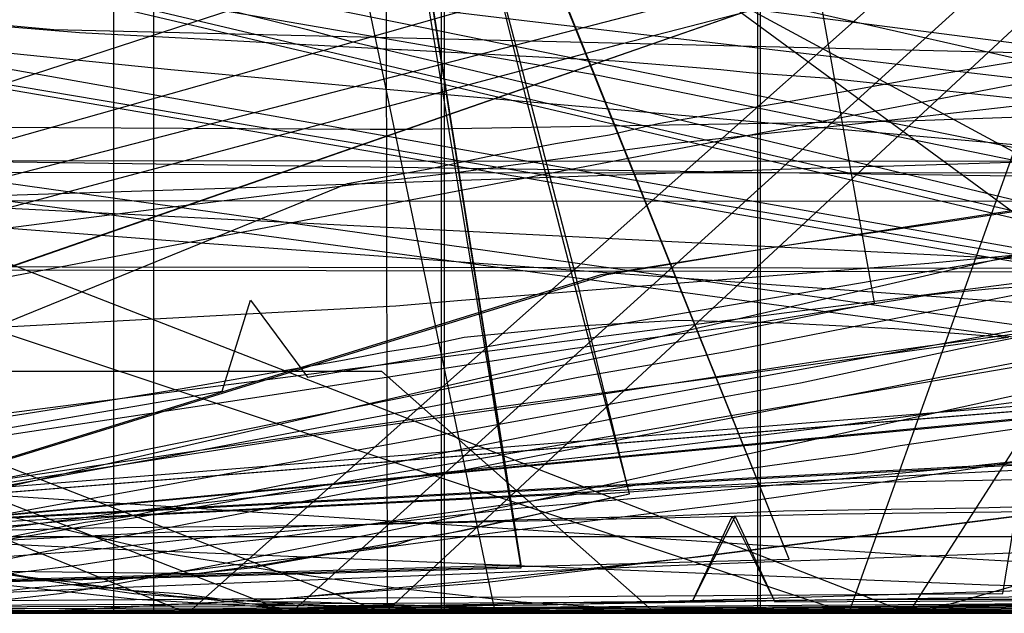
# Model space of a CAD drawing. Header units: millimetres. Extents: x 0 to 1231, y -1 to 564.
# Tile 122 of 163: x 65 to 100, y 0 to 21. Entities that reach past the tile are written whole.
import ezdxf

# ---------------------------------------------------------------- set-up
doc = ezdxf.new("R2010")
doc.units = ezdxf.units.MM
doc.layers.add('1', color=7, linetype='Continuous')

# ---------------------------------------------------------------- blocks, each defined once
blk = doc.blocks.new('PART001')
at = {"layer": '1'}
blk.add_lwpolyline([(763.1, 0), (763.1, 64.3), (0, 64.3), (0, 0)], close=True, dxfattribs=at)
blk = doc.blocks.new('PART002')
at = {"layer": '1'}
blk.add_lwpolyline([(0.2, 0), (739, 0.9), (739.3, 63.4), (0, 63.5)], close=True, dxfattribs=at)
blk = doc.blocks.new('PART004')
at = {"layer": '1'}
blk.add_lwpolyline([(59, 10.7), (145.2, 27.2)], dxfattribs=at)
blk = doc.blocks.new('PART005')
at = {"layer": '1'}
blk.add_lwpolyline([(13.4, 42.7), (17.4, 41.2), (13.4, 39.7), (0, 21), (30, 0), (93.8, 22.2), (91.4, 36.6), (90.8, 39.7), (87.6, 41.2), (90.8, 42.7), (91.4, 45.8), (93.8, 60.2), (30, 82.4), (0, 61.4)], close=True, dxfattribs=at)
blk = doc.blocks.new('PART006')
at = {"layer": '1'}
blk.add_lwpolyline([(176.1, 0), (176.1, 81.9), (0, 81.9), (0, 0)], close=True, dxfattribs=at)
blk = doc.blocks.new('PART008')
at = {"layer": '1'}
blk.add_lwpolyline([(196.6, 0), (196.6, 68.8), (0, 68.8), (0, 0)], close=True, dxfattribs=at)
blk = doc.blocks.new('PART009')
at = {"layer": '1'}
blk.add_lwpolyline([(227.4, 120.5), (0, 79.7), (4.2, 29.3), (14.4, 29.1), (15.5, 1.9), (43.5, 0.1), (45.1, 2.9), (46.5, 0), (72.7, 0), (104.4, 0.3), (136.2, 0.9), (138.5, 1), (149.9, 1.5), (163.2, 2.2)], dxfattribs=at)
blk = doc.blocks.new('PART010')
at = {"layer": '1'}
blk.add_lwpolyline([(173.9, 0.1), (174, 68.6), (0.4, 68.9), (0, 0)], close=True, dxfattribs=at)
blk = doc.blocks.new('PART012')
at = {"layer": '1'}
blk.add_lwpolyline([(609.1, 0), (655.8, 20.4), (608.5, 41.1), (0, 41.1), (0, 0)], close=True, dxfattribs=at)
blk = doc.blocks.new('PART013')
at = {"layer": '1'}
blk.add_lwpolyline([(609.1, 0), (655.8, 20.4), (608.5, 41.1), (0, 41.1), (0, 0)], close=True, dxfattribs=at)
blk = doc.blocks.new('PART016')
at = {"layer": '1'}
blk.add_lwpolyline([(64, 1.5), (66.6, 1.1), (67.2, 1), (69.3, 0.7), (71.9, 0.5), (73.8, 0.3), (74.6, 0.3), (77.3, 0.2), (80, 0.2), (84, 0.1), (90.7, 0.1), (97.4, 0), (176.6, 0)], dxfattribs=at)
blk = doc.blocks.new('PART017')
at = {"layer": '1'}
blk.add_lwpolyline([(737.9, 0), (737.9, 64.3), (0, 64.3), (0, 0)], close=True, dxfattribs=at)
blk = doc.blocks.new('PART018')
at = {"layer": '1'}
blk.add_lwpolyline([(189.7, 0.1), (189.6, 39.6), (0, 39.5), (0, 0)], close=True, dxfattribs=at)
blk = doc.blocks.new('PART021')
at = {"layer": '1'}
blk.add_lwpolyline([(0, 81.9), (0, 0), (176.1, 0), (176.1, 81.9)], close=True, dxfattribs=at)
blk = doc.blocks.new('PART022')
at = {"layer": '1'}
blk.add_lwpolyline([(35.1, 269.8), (0, 31), (48, 22.1), (50, 24.8), (51, 21.6), (163.5, 1.6), (165.5, 4.2), (166.5, 1.1), (172.2, 0), (189.9, 36.2), (272.9, 22.5), (274.8, 25.2), (275.8, 22), (292, 19.6), (328.6, 15.1), (377.1, 10.1)], dxfattribs=at)
blk = doc.blocks.new('PART023')
at = {"layer": '1'}
blk.add_lwpolyline([(609.1, 0), (655.8, 20.4), (608.5, 41.1), (0, 41.1), (0, 0)], close=True, dxfattribs=at)
blk = doc.blocks.new('PART025')
at = {"layer": '1'}
blk.add_lwpolyline([(44.6, 0), (96.8, 0), (104.9, 2.3), (137.9, 9), (147.5, 10.9), (147.5, 56.2), (124.3, 179.8), (114.6, 181.7), (62.4, 181.7), (39.2, 164.7), (1.4, 164.7), (0, 155.4), (0, 110.2), (20.1, 1.2)], close=True, dxfattribs=at)
blk = doc.blocks.new('PART026')
at = {"layer": '1'}
blk.add_lwpolyline([(116.7, 8.6), (108.7, 180.7), (15.8, 180.4), (0, 164.8), (9.5, 0)], close=True, dxfattribs=at)
blk = doc.blocks.new('PART029')
at = {"layer": '1'}
blk.add_lwpolyline([(353.8, 227.2), (343.9, 225.4), (336.1, 223.9), (336.7, 220.5), (295.9, 213.4), (244.8, 204.4), (233.6, 202.5), (193.8, 195.5), (40.8, 168.8), (0, 161.7), (28.6, 0), (59, 5.5), (59.9, 8.7), (61.9, 6), (72.4, 7.8), (73.4, 11), (75.4, 8.3), (142.8, 19.8), (223.2, 33), (224.2, 36.1), (226.1, 33.5), (342.7, 51), (401, 60.2)], dxfattribs=at)
blk = doc.blocks.new('PART030')
at = {"layer": '1'}
blk.add_lwpolyline([(0.2, 0), (707, 0.8), (707.3, 63.4), (0, 63.4)], close=True, dxfattribs=at)
blk = doc.blocks.new('PART031')
at = {"layer": '1'}
blk.add_lwpolyline([(64.1, 0), (205.6, 1.1)], dxfattribs=at)
blk = doc.blocks.new('PART032')
at = {"layer": '1'}
blk.add_lwpolyline([(627.5, 0), (627.5, 74.1), (0, 74.1), (0, 0)], close=True, dxfattribs=at)
blk = doc.blocks.new('PART033')
at = {"layer": '1'}
blk.add_lwpolyline([(68.6, 0), (68.6, 68.6), (0, 68.6), (0, 0)], close=True, dxfattribs=at)
blk = doc.blocks.new('PART034')
at = {"layer": '1'}
blk.add_lwpolyline([(238.2, 205.7), (198.7, 207.8), (159.2, 209.1), (124.5, 210.1), (89.8, 210.7), (41.1, 210.6), (39.6, 207.7), (38.2, 210.7), (0, 210.9), (1.6, 161.6), (3.3, 130.8), (5.4, 100), (8.4, 67.9), (11.4, 66.7), (8.6, 65), (11.9, 34.4), (15.5, 1.3), (53.2, 0), (54.5, 2.9), (56.1, 0.2), (235, 35.1), (235.9, 38.3)], dxfattribs=at)
blk = doc.blocks.new('PART036')
at = {"layer": '1'}
blk.add_lwpolyline([(91.2, 0), (91.2, 176.9), (4.9, 176.9), (0, 169.3), (0, 0)], close=True, dxfattribs=at)
blk = doc.blocks.new('PART038')
at = {"layer": '1'}
blk.add_lwpolyline([(102, 44.8), (97.7, 44.7), (85.5, 44.7), (65.2, 44.6), (36.7, 44.6), (16.3, 44.4), (0, 44.3), (0, 7.9), (32.2, 0), (51.9, 1.9), (69.3, 2.8), (76.2, 3.1), (86.8, 3.4), (87.5, 3.4), (92.1, 3.6), (98.9, 3.7), (105.8, 3.9)], dxfattribs=at)
blk = doc.blocks.new('PART040')
at = {"layer": '1'}
blk.add_lwpolyline([(45.4, 212.5), (0, 38.7), (41.2, 27.8), (43.3, 30.3), (44, 27.1), (101.8, 13.5), (161.2, 0), (173.4, 37.4), (179.5, 36.2), (194.5, 33.4), (209.6, 30.6), (215.7, 29.6), (221.7, 28.5), (222.3, 28.4), (227.7, 27.4), (245.9, 24.4)], dxfattribs=at)
blk = doc.blocks.new('PART041')
at = {"layer": '1'}
blk.add_lwpolyline([(64.3, 20.7), (66.5, 20.5), (100.3, 19.7)], dxfattribs=at)
blk = doc.blocks.new('PART043')
at = {"layer": '1'}
blk.add_lwpolyline([(218.1, 0.2), (218.3, 68.6), (0.4, 69), (0, 0)], close=True, dxfattribs=at)
blk = doc.blocks.new('PART044')
at = {"layer": '1'}
blk.add_lwpolyline([(220.7, 44.8), (0, 44.1), (0.5, 6.3), (34, 0), (49.3, 1.7), (68.7, 3.4), (80.6, 4), (84.6, 4.2), (85.7, 4.2), (88.5, 4.4), (94.5, 4.6), (100.4, 4.7), (102.6, 4.8), (110.3, 5), (120.3, 5.2), (123.4, 5.2), (130.2, 5.3), (146.1, 5.3), (152, 5.2), (162, 4.9)], dxfattribs=at)
blk = doc.blocks.new('PART047')
at = {"layer": '1'}
blk.add_lwpolyline([(238.9, 183.1), (204, 185.1), (202.3, 182.2), (201.1, 185.3), (168.1, 188.1), (142.2, 190.6), (116.3, 193.3), (83.2, 197.8), (81.3, 195), (80.3, 198.2), (33, 207.3), (0, 33.7), (46.9, 25.6), (48.9, 28.3), (49.8, 25.1), (85.6, 18.9), (166.2, 2.4), (168.2, 5), (169.1, 1.8), (178.3, 0), (191, 37.5), (238.8, 29.5)], dxfattribs=at)
blk = doc.blocks.new('PART048')
at = {"layer": '1'}
blk.add_lwpolyline([(64.7, 1.4), (66.2, 1.2), (67.2, 1.1), (67.8, 1), (69.3, 0.8), (70.9, 0.7), (72.4, 0.5), (73.8, 0.4), (75.5, 0.4), (81.7, 0.2), (86.4, 0.2), (94.1, 0.1), (101.9, 0.1)], dxfattribs=at)
blk = doc.blocks.new('PART049')
at = {"layer": '1'}
blk.add_lwpolyline([(218.2, 0.1), (218.3, 68.6), (0.4, 69), (0, 0)], close=True, dxfattribs=at)
blk = doc.blocks.new('PART050')
at = {"layer": '1'}
blk.add_lwpolyline([(0.3, 80.6), (3.2, 79), (0.2, 77.6), (0.2, 16.3), (3.2, 14.8), (0.2, 13.3), (0, 0), (88.9, 0.4), (90.4, 3.4), (91.8, 0.4), (178.2, 0.8), (178.6, 14.5), (175.7, 16), (178.7, 17.5), (178.7, 78.6), (175.7, 80.1), (178.7, 81.5), (179.1, 94.3), (92, 94.2), (90.5, 91.2), (89, 94.1), (0.7, 93.8)], close=True, dxfattribs=at)
blk = doc.blocks.new('PART052')
at = {"layer": '1'}
blk.add_lwpolyline([(182.1, 74.5), (173.4, 80.6), (0, 80.6), (0, 0), (182.6, 0)], close=True, dxfattribs=at)
blk = doc.blocks.new('PART054')
at = {"layer": '1'}
blk.add_lwpolyline([(238.5, 218.8), (225.8, 219.7), (224.7, 219.7), (211, 220.7), (169.6, 223.4), (158.6, 224.2), (127.6, 225.7), (96.6, 226.8), (40.8, 227.6), (39.3, 224.6), (37.8, 227.6), (0, 227.9), (1.5, 68.5), (4.4, 67.2), (1.7, 65.6), (9.9, 0), (48.3, 1), (49.4, 3.9), (51.2, 1.3), (256.7, 48.6)], dxfattribs=at)
blk = doc.blocks.new('PART055')
at = {"layer": '1'}
blk.add_lwpolyline([(64.4, 1.5), (66, 1.2), (67.2, 1), (67.6, 1), (70.8, 0.6), (73.9, 0.4), (74, 0.4), (75.6, 0.3), (78.8, 0.2), (83.6, 0.2), (86.9, 0.1), (96.4, 0.1), (104.4, 0)], dxfattribs=at)
blk = doc.blocks.new('PART056')
at = {"layer": '1'}
blk.add_lwpolyline([(201.1, 48.4), (201.4, 52.4), (201.4, 52.6), (201.6, 56.3), (201.7, 60.2), (201.9, 68.1), (202, 71.2), (28.4, 87.6), (0, 62.5), (15.9, 45.3), (20.2, 43.8), (15.9, 42.3), (0, 25.2), (28.4, 0), (202, 16.5), (201.4, 35.1), (200.9, 42.3), (197.8, 43.8), (200.9, 45.3)], close=True, dxfattribs=at)
blk = doc.blocks.new('PART057')
at = {"layer": '1'}
blk.add_lwpolyline([(173.9, 0.1), (174.1, 68.6), (0.4, 68.9), (0, 0)], close=True, dxfattribs=at)
blk = doc.blocks.new('PART058')
at = {"layer": '1'}
blk.add_lwpolyline([(189.7, 0), (189.6, 39.5), (0, 39.5), (0, 0)], close=True, dxfattribs=at)
blk = doc.blocks.new('PART063')
at = {"layer": '1'}
blk.add_lwpolyline([(226.8, 122.6), (0, 75.8), (5.1, 29.6), (15.3, 29.7), (17.2, 0.9), (44.8, 0.1), (46.3, 3), (47.7, 0.1), (62, 0), (86.7, 0.1), (111.3, 0.5), (120.8, 0.9), (134.1, 1.6), (135.4, 1.7), (137.9, 1.8), (141.6, 2.1), (145.4, 2.3), (153, 2.9), (156.8, 3.3)], dxfattribs=at)
blk = doc.blocks.new('PART064')
at = {"layer": '1'}
blk.add_lwpolyline([(0.3, 80.6), (3.2, 79), (0.2, 77.6), (0.3, 16.2), (3.2, 14.7), (0.2, 13.3), (0, 0), (88.9, 0.4), (90.3, 3.4), (91.8, 0.4), (178.2, 0.8), (178.6, 14.5), (175.7, 16), (178.6, 17.5), (178.6, 78.6), (175.7, 80.1), (178.7, 81.5), (179.1, 94.3), (92, 94.2), (90.5, 91.2), (89, 94.1), (0.7, 93.8)], close=True, dxfattribs=at)
blk = doc.blocks.new('PART067')
at = {"layer": '1'}
blk.add_lwpolyline([(0.5, 290.7), (0.4, 247.4), (3.4, 245.9), (0.4, 244.4), (0, 12), (37.9, 12.2), (39.3, 15.2), (40.8, 12.2), (343.9, 11.8), (345.4, 14.7), (346.9, 11.7), (409.4, 10.5)], dxfattribs=at)
blk = doc.blocks.new('PART070')
at = {"layer": '1'}
blk.add_lwpolyline([(358.5, 219.1), (344.4, 219.7), (328.9, 221), (295.4, 224.5), (291.5, 254), (283, 254.7), (281.3, 251.9), (280, 254.9), (40.9, 273.7), (39.2, 270.9), (37.9, 273.7), (0, 273.1), (0.4, 234.3), (3.3, 232.9), (0.4, 231.4), (2, 16), (39.9, 15.9), (41.3, 18.8), (42.8, 15.9), (359.2, 15.8)], dxfattribs=at)
blk = doc.blocks.new('PART071')
at = {"layer": '1'}
blk.add_lwpolyline([(201.1, 48.4), (201.4, 52.4), (201.4, 52.6), (201.6, 56.3), (201.7, 60.2), (201.9, 68.1), (201.9, 71.2), (28.4, 87.6), (0, 62.5), (15.9, 45.3), (20.2, 43.8), (15.9, 42.4), (0, 25.2), (28.4, 0), (201.9, 16.4), (201.4, 35.1), (200.9, 42.4), (197.8, 43.8), (200.9, 45.3)], close=True, dxfattribs=at)
blk = doc.blocks.new('PART072')
at = {"layer": '1'}
blk.add_lwpolyline([(0, 146.8), (23.1, 0), (92.3, 1.9), (76.7, 40.7), (75.2, 44.9), (73.4, 50), (71.3, 56.3), (70.1, 60.5), (69.5, 62.7), (68.9, 64.8), (68.4, 66.8), (68.4, 66.9), (67.9, 69.1), (67.3, 72.3), (66.6, 75.5), (66.2, 78.2), (66.1, 78.8), (65.6, 82.1), (65.1, 85.3), (64.3, 90.8), (63.9, 94.7), (63.7, 96.2)], dxfattribs=at)
blk = doc.blocks.new('PART076')
at = {"layer": '1'}
blk.add_lwpolyline([(116.7, 8.6), (108.7, 180.7), (15.8, 180.4), (0, 164.8), (9.5, 0)], close=True, dxfattribs=at)
blk = doc.blocks.new('PART077')
at = {"layer": '1'}
blk.add_lwpolyline([(29.9, 0), (93.8, 22.2), (91.3, 36.6), (90.8, 39.7), (87.6, 41.2), (90.8, 42.7), (91.3, 45.8), (93.8, 60.2), (29.9, 82.4), (0, 61.4), (13.3, 42.7), (17.3, 41.2), (13.3, 39.7), (0, 21)], close=True, dxfattribs=at)
blk = doc.blocks.new('PART078')
at = {"layer": '1'}
blk.add_lwpolyline([(35, 198.6), (0, 34.7), (41.2, 22.8), (43.3, 25.2), (44.1, 22.1), (157.7, 2.9), (159.6, 5.6), (160.6, 2.4), (167.7, 1.2), (177.8, 34), (221.5, 26.5), (263.7, 19.5)], dxfattribs=at)
blk = doc.blocks.new('PART079')
at = {"layer": '1'}
blk.add_lwpolyline([(44.6, 0), (52.7, 2.3), (85.7, 9), (95.3, 10.9), (72.2, 140.7), (62.4, 142.7), (32.1, 120.5), (26.4, 125.5), (1.4, 125.7), (0, 116.4), (20.1, 1.2)], close=True, dxfattribs=at)
blk = doc.blocks.new('PART080')
at = {"layer": '1'}
blk.add_lwpolyline([(235.4, 76.6), (0, 60.1), (2.6, 29.2), (12.7, 29.1), (13.8, 2), (41.9, 0.1), (43.4, 3), (44.8, 0), (71, 0.1), (102.8, 0.3), (134.5, 0.9), (141.8, 1.3), (153.9, 1.8), (158.7, 2.1)], dxfattribs=at)
blk = doc.blocks.new('PART081')
at = {"layer": '1'}
blk.add_lwpolyline([(196.5, 0), (196.5, 68.6), (0, 68.6), (0, 0)], close=True, dxfattribs=at)
blk = doc.blocks.new('PART082')
at = {"layer": '1'}
blk.add_lwpolyline([(0.1, 262.5), (0, 218.1), (2.9, 216.6), (0, 215.1), (0, 15.7), (37.8, 15.5), (39.3, 18.5), (40.8, 15.5), (342.5, 15.4), (344, 18.4), (345.4, 15.3), (357.7, 14.9)], dxfattribs=at)
blk = doc.blocks.new('PART083')
at = {"layer": '1'}
blk.add_lwpolyline([(0, 274.8), (0, 235.9), (2.9, 234.4), (0, 232.9), (0, 35.5), (2.9, 34.1), (0, 32.6), (0, 14.5), (37.9, 14.5), (39.3, 17.4), (40.8, 14.5), (342.8, 14.4), (344.4, 17.3), (345.8, 14.3), (378.6, 12.3)], dxfattribs=at)
blk = doc.blocks.new('PART084')
at = {"layer": '1'}
blk.add_lwpolyline([(0.5, 278.1), (0.4, 234.7), (3.4, 233.2), (0.4, 231.8), (0, 11.9), (37.9, 12.1), (39.3, 15), (40.8, 12.1), (343.9, 11.6), (345.4, 14.6), (346.9, 11.6), (409.4, 10.3)], dxfattribs=at)
blk = doc.blocks.new('PART085')
at = {"layer": '1'}
blk.add_lwpolyline([(0, 249.5), (6.7, 16.6), (44.6, 16.2), (46.1, 19.1), (47.5, 16.1), (105.2, 15.3), (133.8, 15.5), (162.4, 16), (177.9, 16.6), (197.4, 17.3), (212.5, 17.9), (216.9, 18.1), (236.3, 18.9)], dxfattribs=at)
blk = doc.blocks.new('PART086')
at = {"layer": '1'}
blk.add_lwpolyline([(65.2, 0), (180.3, 1.9)], dxfattribs=at)
blk = doc.blocks.new('PART088')
at = {"layer": '1'}
blk.add_lwpolyline([(26.6, 170.7), (24.9, 162.8), (23.1, 154.8), (21.4, 146.9), (19.7, 138.9), (19.5, 138), (18.1, 130.9), (15.6, 118.9), (13.2, 107), (10.9, 95), (9.6, 88.5), (7, 75), (3.1, 55), (0, 39), (41.3, 28), (43.5, 30.5), (44.2, 27.3), (84.3, 17.8), (161.4, 0), (173.8, 37.4), (222.2, 28.2), (259.5, 22.2)], dxfattribs=at)
blk = doc.blocks.new('PART090')
at = {"layer": '1'}
blk.add_lwpolyline([(211.2, 83.4), (0.3, 67.4), (0, 22.2), (9.8, 21.2), (9.7, 1.6), (29.9, 0.4), (31.5, 3.2), (32.8, 0.2), (42.6, 0), (54.6, 0.2), (83.8, 0.3), (110.1, 1.1), (136.8, 3.5), (146, 4.6), (155.2, 5.8), (164.4, 6.9)], dxfattribs=at)
blk = doc.blocks.new('PART092')
at = {"layer": '1'}
blk.add_lwpolyline([(32.6, 244.5), (7.8, 87.6), (10.5, 85.7), (7.4, 84.7), (0, 37), (46.6, 27.3), (48.6, 29.8), (49.4, 26.7), (165.9, 3), (167.9, 5.6), (168.8, 2.4), (178.2, 0.5), (190.8, 38), (242.9, 28.6)], dxfattribs=at)
blk = doc.blocks.new('PART093')
at = {"layer": '1'}
blk.add_lwpolyline([(82.9, 1.7), (60, 147), (0, 146.8), (23.1, 0)], close=True, dxfattribs=at)
blk = doc.blocks.new('PART094')
at = {"layer": '1'}
blk.add_lwpolyline([(196.6, 0), (196.6, 68.6), (0, 68.6), (0, 0)], close=True, dxfattribs=at)
blk = doc.blocks.new('PART096')
at = {"layer": '1'}
blk.add_lwpolyline([(68.6, 0), (68.6, 68.6), (0, 68.6), (0, 0)], close=True, dxfattribs=at)
blk = doc.blocks.new('PART098')
at = {"layer": '1'}
blk.add_lwpolyline([(99.8, 0.7), (128.8, 178.4), (126.2, 180.3), (129.3, 181.3), (133.1, 204.1), (41, 204.3), (31.1, 192.8), (0, 0)], close=True, dxfattribs=at)
blk = doc.blocks.new('PART099')
at = {"layer": '1'}
blk.add_lwpolyline([(44.6, 0), (52.7, 2.3), (85.7, 9), (95.3, 10.9), (72.2, 140.7), (62.4, 142.7), (32.1, 120.5), (26.4, 125.5), (1.4, 125.7), (0, 116.4), (20.1, 1.2)], close=True, dxfattribs=at)
blk = doc.blocks.new('PART100')
at = {"layer": '1'}
blk.add_lwpolyline([(269.2, 206.7), (204.2, 206.3), (171.4, 206.6), (169.9, 203.6), (168.5, 206.7), (146.8, 208), (113.4, 210.7), (94.9, 212.5), (77.9, 214.6), (76, 211.9), (75, 215), (52, 218.8), (27.8, 223.3), (0, 24.7), (47, 17.6), (48.9, 20.3), (50, 17.2), (163, 1.3), (164.9, 4), (165.9, 0.8), (171.9, 0), (188.3, 36.7), (249.7, 27.8)], dxfattribs=at)
blk = doc.blocks.new('PART101')
at = {"layer": '1'}
blk.add_lwpolyline([(63, 1.5), (71.5, 1.4), (73.8, 1.7), (76.1, 2.1), (78.5, 2.4), (79.1, 2.6), (80.8, 2.9), (83.1, 3.4), (85.3, 3.9), (86.7, 4.2), (84.8, 11.9), (82.8, 19.6), (80.8, 27.2), (78.9, 34.9), (77.3, 41.6), (77.1, 42.6), (75.3, 50.4), (74.5, 53.5)], dxfattribs=at)
blk = doc.blocks.new('PART102')
at = {"layer": '1'}
blk.add_lwpolyline([(63, 1.5), (71.5, 1.4), (73.4, 1.6), (78, 2.4), (79.1, 2.6), (80.3, 2.8), (84.9, 3.8), (86.7, 4.2), (85.1, 10.3), (83.1, 18), (77.4, 41.1), (77.3, 41.6), (75.6, 48.8), (74.9, 51.9), (74.3, 54.8)], dxfattribs=at)
blk = doc.blocks.new('PART104')
at = {"layer": '1'}
blk.add_lwpolyline([(34.1, 262.4), (0, 30.2), (48.1, 21.3), (50, 24), (50.9, 20.8), (163.6, 1.5), (165.5, 4.1), (166.4, 1), (172.2, 0), (189.9, 36.1), (273, 23.1), (274.9, 25.8), (275.9, 22.7), (291.8, 20.4), (328.2, 16.2), (376.6, 11.7)], dxfattribs=at)
blk = doc.blocks.new('PART105')
at = {"layer": '1'}
blk.add_lwpolyline([(268.2, 199.4), (203.2, 199), (170.5, 199.2), (168.9, 196.3), (167.5, 199.4), (145.8, 200.7), (112.4, 203.4), (93.9, 205.2), (76.9, 207.3), (75, 204.6), (74, 207.7), (51.1, 211.5), (26.8, 215.9), (0, 23.9), (47, 16.9), (48.9, 19.6), (50, 16.5), (163, 1.2), (164.8, 3.9), (165.9, 0.8), (171.9, 0), (188.2, 36.7), (249.6, 29)], dxfattribs=at)
blk = doc.blocks.new('PART106')
at = {"layer": '1'}
blk.add_lwpolyline([(108, 12.6), (98.8, 187.6), (95.8, 188.9), (98.7, 190.5), (98.6, 192.4), (97.5, 213.6), (12.8, 213.4), (0, 197.6), (10.4, 0)], close=True, dxfattribs=at)
blk = doc.blocks.new('PART107')
at = {"layer": '1'}
blk.add_lwpolyline([(236.2, 51), (0, 51), (2.3, 8), (21.1, 5.6), (38.4, 3.8), (40.1, 6.6), (41.4, 3.6), (67.6, 2.3), (99.3, 1), (131, 0.1), (143.1, 0), (160.1, 0), (164.9, 0.1), (179.5, 0.3), (185.1, 0.5), (186.8, 0.5), (194.1, 0.7), (206.2, 1.1), (230.4, 2.1), (237.7, 2.4)], dxfattribs=at)
blk = doc.blocks.new('PART108')
at = {"layer": '1'}
blk.add_lwpolyline([(63.7, 20.7), (67.4, 20.4), (71.2, 20.2), (78.6, 19.8), (78.7, 19.8), (82.4, 19.6), (86.2, 19.4), (89.9, 19.1), (90.9, 19), (93.7, 18.8), (101.1, 18)], dxfattribs=at)
blk = doc.blocks.new('PART109')
at = {"layer": '1'}
blk.add_lwpolyline([(0.5, 168.6), (0.4, 130.7), (1.9, 98.6), (4.1, 68), (7.1, 66.8), (4.3, 65.1), (10.3, 1.4), (48, 0), (49.3, 3), (50.9, 0.2), (238.1, 32.3)], dxfattribs=at)
blk = doc.blocks.new('PART110')
at = {"layer": '1'}
blk.add_lwpolyline([(216.9, 72), (3.1, 75.5), (0, 30.5), (9.7, 29.5), (8.4, 10), (25.5, 7.6), (32.2, 6.9), (33.9, 9.7), (35.2, 6.7), (57.7, 4.6), (98.9, 1.9), (118.4, 0.8), (121.5, 0.7), (129.3, 0.3), (135.6, 0.1), (138.7, 0.1), (143.4, 0), (152.8, 0), (159.3, 0.2)], dxfattribs=at)
blk = doc.blocks.new('PART111')
at = {"layer": '1'}
blk.add_lwpolyline([(285.3, 226.7), (235.7, 230.4), (184.7, 233.9), (144.7, 236.1), (104.7, 237.7), (40.9, 238.6), (39.4, 235.6), (37.9, 238.6), (0, 238), (0.1, 202), (0.6, 165.9), (2.5, 116.8), (4.7, 69.1), (7.8, 67.8), (5, 66.1), (13.4, 0), (51.5, 1.2), (52.6, 4.2), (54.4, 1.6), (268.5, 40.6)], dxfattribs=at)
blk = doc.blocks.new('PART112')
at = {"layer": '1'}
blk.add_lwpolyline([(82.9, 1.6), (60, 146.9), (0, 146.8), (23.1, 0)], close=True, dxfattribs=at)
blk = doc.blocks.new('PART113')
at = {"layer": '1'}
blk.add_lwpolyline([(176.1, 0), (176.1, 81.9), (0, 81.9), (0, 0)], close=True, dxfattribs=at)
blk = doc.blocks.new('PART114')
at = {"layer": '1'}
blk.add_lwpolyline([(285.3, 214.2), (235.7, 217.9), (184.7, 221.4), (144.7, 223.6), (104.7, 225.2), (40.8, 226.1), (39.4, 223.1), (37.9, 226.1), (0, 225.5), (0.7, 158.8), (2.5, 113.1), (4.7, 69.1), (7.8, 67.8), (5, 66.1), (13.4, 0), (51.5, 1.2), (52.6, 4.2), (54.4, 1.6), (268.5, 40.6)], dxfattribs=at)
blk = doc.blocks.new('PART116')
at = {"layer": '1'}
blk.add_lwpolyline([(91.2, 0), (91.2, 176.9), (4.9, 176.9), (0, 169.3), (0, 0)], close=True, dxfattribs=at)
blk = doc.blocks.new('PART117')
at = {"layer": '1'}
blk.add_lwpolyline([(112.9, 0), (112.9, 505.6), (15.4, 505.6), (0, 489.2), (0, 0)], close=True, dxfattribs=at)
blk = doc.blocks.new('PART118')
at = {"layer": '1'}
blk.add_lwpolyline([(112.9, 0), (112.9, 505.6), (15.4, 505.6), (0, 489.1), (0, 0)], close=True, dxfattribs=at)
blk = doc.blocks.new('PART119')
at = {"layer": '1'}
blk.add_lwpolyline([(91.3, 176.9), (4.9, 176.9), (0, 169.3), (0, 0), (91.3, 0)], close=True, dxfattribs=at)
blk = doc.blocks.new('PART121')
at = {"layer": '1'}
blk.add_lwpolyline([(0, 146.8), (23.1, 0), (92.3, 1.9), (76.7, 40.8), (76, 42.8), (74.1, 48), (73.4, 50.1), (72.7, 52.1), (71.3, 56.3), (70.1, 60.5), (69.5, 62.7), (68.9, 64.8), (68.5, 66.8), (68.4, 66.9), (67.9, 69.1), (67.3, 72.3), (66.7, 75.6), (66.2, 78.2), (66.1, 78.8), (65.6, 82.1), (65.1, 85.3), (64.4, 90.8), (63.9, 94.7), (63.7, 96.2)], dxfattribs=at)
blk = doc.blocks.new('PART122')
at = {"layer": '1'}
blk.add_lwpolyline([(78.2, 0.2), (77.9, 179.2), (0, 179.3), (0, 0)], close=True, dxfattribs=at)
blk = doc.blocks.new('PART123')
at = {"layer": '1'}
blk.add_lwpolyline([(118.9, 8.6), (108.8, 224.9), (15.9, 224.6), (0, 209.1), (12.1, 0)], close=True, dxfattribs=at)
blk = doc.blocks.new('PART124')
at = {"layer": '1'}
blk.add_lwpolyline([(52.1, 0), (152, 0.7), (181.2, 179.9), (185.2, 204.1), (185.2, 249.4), (93.2, 249.6), (41, 249.6), (31.1, 238.1), (0, 45.3), (0, 0)], close=True, dxfattribs=at)
blk = doc.blocks.new('PART125')
at = {"layer": '1'}
blk.add_lwpolyline([(118.8, 8.6), (108.8, 224.9), (15.8, 224.6), (0, 209.1), (12.1, 0)], close=True, dxfattribs=at)
blk = doc.blocks.new('PART126')
at = {"layer": '1'}
blk.add_lwpolyline([(78.2, 0.2), (77.9, 179.2), (0, 179.3), (0, 0)], close=True, dxfattribs=at)
blk = doc.blocks.new('PART128')
at = {"layer": '1'}
blk.add_lwpolyline([(82.9, 1.6), (60, 140.7), (0, 140.6), (23.1, 0)], close=True, dxfattribs=at)
blk = doc.blocks.new('PART132')
at = {"layer": '1'}
blk.add_lwpolyline([(0.2, 241.8), (0, 41.3), (0, 3.1), (41.2, 0), (44.8, 0.3), (48.1, 0.6), (51.2, 0.9), (54, 1.1), (56.7, 1.3), (59.1, 1.5), (61.4, 1.7), (63.5, 1.9), (67.5, 2.2), (71.2, 2.6), (78.4, 3.2), (82.9, 3.7), (87.6, 4.1), (92.7, 4.6), (98, 5.1), (103.5, 5.7)], dxfattribs=at)
blk = doc.blocks.new('PART133')
at = {"layer": '1'}
blk.add_lwpolyline([(39.8, 0), (76.8, 15.1), (79.6, 15.6), (82, 16.1), (84.1, 16.5), (86, 16.8), (87.7, 17.2), (89.4, 17.5), (92.4, 18), (97.9, 19), (104, 20)], dxfattribs=at)
blk = doc.blocks.new('PART134')
at = {"layer": '1'}
blk.add_lwpolyline([(64.1, 3.6), (70.5, 2.1), (74.2, 1.5), (78.5, 0.9), (82.9, 0.4), (89.1, 0), (99.1, 0), (105.1, 0.3)], dxfattribs=at)
blk = doc.blocks.new('PART135')
at = {"layer": '1'}
blk.add_lwpolyline([(64, 2.5), (66, 2.9), (67.6, 3.2), (69.1, 3.4), (70.5, 3.7), (82.5, 6.1), (87.4, 7.1), (90, 7.6), (92.7, 8.1), (98.3, 9.3), (104.3, 10.5)], dxfattribs=at)
blk = doc.blocks.new('PART136')
at = {"layer": '1'}
blk.add_lwpolyline([(12.8, 176.7), (0, 87.8), (22.5, 0), (40.5, 2.9), (41.8, 3.2), (43.8, 3.5), (46, 3.8), (49, 4.3), (51.8, 4.8), (53.4, 5), (57.2, 5.6), (58.1, 5.8), (63.5, 6.7), (67.3, 7.3), (71, 7.9), (76.7, 8.9), (78.2, 9.2), (79.5, 9.4), (80.9, 9.7), (84.9, 10.1), (88.4, 10.3), (92.1, 10.2), (96, 10), (99.9, 9.7)], dxfattribs=at)
blk = doc.blocks.new('PART138')
at = {"layer": '1'}
blk.add_lwpolyline([(0, 121.4), (22, 0), (40.9, 2.5), (42.5, 2.8), (45, 3.1), (47.7, 3.5), (55.3, 4.7), (57.5, 5.1), (60.5, 5.6), (63.6, 6), (65.1, 6.3), (73.7, 7.6), (82.1, 8.9), (84.7, 9.3), (90.5, 10.1), (94.1, 10.7), (97.3, 11.2), (99.3, 11.4), (103.9, 11.7)], dxfattribs=at)
blk = doc.blocks.new('PART139')
at = {"layer": '1'}
blk.add_lwpolyline([(63.9, 1.1), (69.4, 0.5), (74.4, 0.2), (79.1, 0.1), (87.2, 0.1), (98.5, 0.2), (109.7, 0.3)], dxfattribs=at)
blk = doc.blocks.new('PART140')
at = {"layer": '1'}
blk.add_lwpolyline([(62.2, 10.7), (94.4, 0), (101, 18.5)], dxfattribs=at)
blk = doc.blocks.new('PART141')
at = {"layer": '1'}
blk.add_lwpolyline([(247, 180.8), (217.2, 182.8), (187.7, 184.5), (156.3, 185.9), (124.9, 186.7), (98.7, 187.2), (72.4, 187.6), (45.4, 188.1), (18.4, 188.8), (0, 19.2), (8.5, 18.4), (16.8, 17.6), (33, 16.1), (37.3, 15.7), (52.3, 14.5), (71.8, 13), (100.5, 10.9), (129.2, 9), (173, 6.2), (216.9, 3.8), (234.5, 2.9), (267.9, 1.3)], dxfattribs=at)
blk = doc.blocks.new('PART142')
at = {"layer": '1'}
blk.add_lwpolyline([(64.3, 4.4), (70.4, 5.5), (75.1, 6.4), (79.9, 7.3), (84.9, 8.3), (90.1, 9.2), (100.8, 11.3)], dxfattribs=at)
blk = doc.blocks.new('PART143')
at = {"layer": '1'}
blk.add_lwpolyline([(51.7, 8.5), (78, 8.5), (87.6, 0), (103.6, 0)], dxfattribs=at)
blk = doc.blocks.new('PART145')
at = {"layer": '1'}
blk.add_lwpolyline([(0, 134.5), (38.6, 0), (41.4, 0.6), (44, 1), (46.5, 1.5), (48.8, 1.9), (53.2, 2.7), (57.6, 3.4), (61.8, 4.1), (66.2, 4.8), (75.2, 6.2), (77.4, 6.5), (84.4, 7.5), (93.6, 8.9), (103, 10.2), (112.2, 11.6), (130.6, 14), (132.5, 14.2), (148.8, 16.1), (162.8, 17.5)], dxfattribs=at)
blk = doc.blocks.new('PART146')
at = {"layer": '1'}
blk.add_lwpolyline([(105, 0), (105, 105), (0, 105), (0, 0)], close=True, dxfattribs=at)
blk = doc.blocks.new('PART148')
at = {"layer": '1'}
blk.add_lwpolyline([(70, 0), (70, 200), (0, 200), (0, 0)], close=True, dxfattribs=at)
blk = doc.blocks.new('PART149')
at = {"layer": '1'}
blk.add_lwpolyline([(70, 200), (0, 200), (0, 0), (70, 0)], close=True, dxfattribs=at)
blk = doc.blocks.new('PART150')
at = {"layer": '1'}
blk.add_lwpolyline([(64.6, 0), (74.2, 0.5), (81.7, 1.1), (89.1, 2), (105.6, 4.1)], dxfattribs=at)
blk = doc.blocks.new('PART151')
at = {"layer": '1'}
blk.add_lwpolyline([(64.7, 0), (74.3, 0.5), (81.7, 1.2), (89.2, 2), (105.7, 4.1)], dxfattribs=at)
blk = doc.blocks.new('PART153')
at = {"layer": '1'}
blk.add_lwpolyline([(11.8, 0), (246.9, 0.2)], dxfattribs=at)
blk = doc.blocks.new('PART154')
at = {"layer": '1'}
blk.add_lwpolyline([(347.6, 0), (348.9, 25), (1.3, 42.5), (0, 17.5)], close=True, dxfattribs=at)
blk = doc.blocks.new('PART155')
at = {"layer": '1'}
blk.add_lwpolyline([(201.2, 0), (201.2, 68), (0, 68), (0, 0)], close=True, dxfattribs=at)
blk = doc.blocks.new('PART157')
at = {"layer": '1'}
blk.add_lwpolyline([(0, 0), (300, 0), (300, 40), (0, 40)], close=True, dxfattribs=at)
blk = doc.blocks.new('PART158')
at = {"layer": '1'}
blk.add_lwpolyline([(132.3, 0), (132.3, 60.7), (0, 60.7), (0, 0)], close=True, dxfattribs=at)
blk = doc.blocks.new('PART159')
at = {"layer": '1'}
blk.add_lwpolyline([(0, 40), (0, 0), (300, 0), (300, 40)], close=True, dxfattribs=at)
blk = doc.blocks.new('PART160')
at = {"layer": '1'}
blk.add_lwpolyline([(0.9, 294.2), (0.1, 56.7), (0, 0), (81, 0), (290.1, 0), (297.4, 41.7), (323.1, 41.7), (336.7, 41.6), (359.5, 41.6)], dxfattribs=at)
blk = doc.blocks.new('PART162')
at = {"layer": '1'}
blk.add_lwpolyline([(195, 0), (195, 90), (0, 90), (0, 0)], close=True, dxfattribs=at)
blk = doc.blocks.new('PART163')
at = {"layer": '1'}
blk.add_lwpolyline([(64.1, 0.4), (66.7, 0.7), (67.9, 0.9), (69, 1.1), (72.2, 1.7), (78.2, 2.9), (83.5, 4), (92.2, 5.9), (100.4, 7.7)], dxfattribs=at)
blk = doc.blocks.new('PART164')
at = {"layer": '1'}
blk.add_lwpolyline([(0, 0), (200, 0), (200, 40), (0, 40)], close=True, dxfattribs=at)
blk = doc.blocks.new('PART165')
at = {"layer": '1'}
blk.add_lwpolyline([(0, 0), (697.5, 0), (697.5, 65), (0, 65)], close=True, dxfattribs=at)
blk = doc.blocks.new('PART167')
at = {"layer": '1'}
blk.add_lwpolyline([(52, 13), (73.6, 19.1), (96.4, 25.6), (116.1, 31.1)], dxfattribs=at)
blk = doc.blocks.new('PART168')
at = {"layer": '1'}
blk.add_lwpolyline([(8.4, 97.8), (4.4, 95.6), (2.3, 94.5), (1.2, 94), (0, 93.4), (0, 43.4), (11.4, 31.5), (255.5, 0)], dxfattribs=at)
blk = doc.blocks.new('PART171')
at = {"layer": '1'}
blk.add_lwpolyline([(25.7, 105.7), (28.5, 93.1), (33.9, 67.7), (36.2, 56.3), (38.5, 45.1), (40.6, 34.1), (41.7, 28.8), (42.7, 23.7), (43.7, 18.3), (46, 6.8), (46.7, 3.5), (47.3, 0), (85.7, 11.9), (92, 12.9), (98.1, 13.8), (104, 14.7), (109.8, 15.6), (121.1, 17.3), (125.3, 17.8), (132.4, 18.8), (147.9, 20.6), (163.6, 22.2)], dxfattribs=at)
blk = doc.blocks.new('PART172')
at = {"layer": '1'}
blk.add_lwpolyline([(33.3, 0), (133, 0)], dxfattribs=at)
blk = doc.blocks.new('PART173')
at = {"layer": '1'}
blk.add_lwpolyline([(80.1, 0), (80.1, 182), (0, 182), (0, 0)], close=True, dxfattribs=at)
blk = doc.blocks.new('PART174')
at = {"layer": '1'}
blk.add_lwpolyline([(162, 0), (162, 207.1), (0, 207.1), (0, 0)], close=True, dxfattribs=at)
blk = doc.blocks.new('PART175')
at = {"layer": '1'}
blk.add_lwpolyline([(12.2, 100.5), (11.6, 94.6), (10.7, 87.7), (9.6, 80.3), (8.5, 74), (7.6, 68.7), (6.8, 64.7), (6.1, 60.6), (4.9, 54.7), (4.4, 51.9), (3.9, 49.2), (0, 29), (71.2, 0), (155.3, 74.8), (148.8, 91.1), (147.5, 94.6), (145.5, 99.7)], dxfattribs=at)
blk = doc.blocks.new('PART177')
at = {"layer": '1'}
blk.add_lwpolyline([(70, 0), (70, 140), (0, 140), (0, 0)], close=True, dxfattribs=at)
blk = doc.blocks.new('PART180')
at = {"layer": '1'}
blk.add_lwpolyline([(130.2, 170.9), (112.6, 161.4), (0.2, 100.6), (0, 87.6), (103.3, 11.8), (119.4, 0), (120.7, 1.3), (122.2, 2.5), (123.7, 3.5), (125.4, 4.3), (126.2, 6.6), (127.3, 9.7), (128.5, 12.4), (129.8, 15.1), (131.1, 17.6), (132.5, 20.1), (134.8, 23.4), (137.2, 26.6), (140.9, 31), (144.5, 35), (148.4, 38.8), (152.6, 42.2), (156.9, 45.4)], dxfattribs=at)
blk = doc.blocks.new('PART182')
at = {"layer": '1'}
blk.add_lwpolyline([(0, 0), (570, 0), (570, 65), (0, 65)], close=True, dxfattribs=at)
blk = doc.blocks.new('PART184')
at = {"layer": '1'}
blk.add_lwpolyline([(133, 0), (133, 60), (0, 60), (0, 0)], close=True, dxfattribs=at)
blk = doc.blocks.new('PART185')
at = {"layer": '1'}
blk.add_lwpolyline([(251.9, 50.1), (9, 50), (0, 39.3), (1.4, 37.5), (2.6, 35.7), (5.1, 32.4), (8.6, 27.4), (12.2, 22.1), (14.2, 18.6), (16.2, 15), (18, 11.5), (19.7, 8.1), (46.5, 0), (122.1, 0), (129.3, 0.1), (243.7, 0.1)], dxfattribs=at)
blk = doc.blocks.new('PART187')
at = {"layer": '1'}
blk.add_lwpolyline([(0.7, 98), (0.5, 84.6), (0.2, 57.5), (0.1, 29.1), (0, 15), (0, 1), (4.7, 0.8), (9.5, 0.6), (19.5, 0.3), (29.8, 0), (40, 0), (54.3, 0.3), (68.4, 0.9), (91.1, 1.8), (99.5, 2.1), (116.9, 2.8), (143.3, 4.1), (160.7, 5.2)], dxfattribs=at)
blk = doc.blocks.new('PART188')
at = {"layer": '1'}
blk.add_lwpolyline([(300, 0), (300, 40), (0, 40), (0, 0)], close=True, dxfattribs=at)
blk = doc.blocks.new('PART189')
at = {"layer": '1'}
blk.add_lwpolyline([(200, 0), (200, 40), (0, 40), (0, 0)], close=True, dxfattribs=at)
blk = doc.blocks.new('PART192')
at = {"layer": '1'}
blk.add_lwpolyline([(35.7, 168.6), (31.1, 152.9), (26.6, 137.2), (22.1, 121.6), (19.9, 114.1), (17.8, 106.7), (15.8, 99.5), (13.8, 92.6), (12.2, 87), (9.2, 75.8), (7.6, 70), (5.9, 63.9), (4.1, 57.4), (3.2, 53.9), (2.2, 50.2), (1.2, 46.4), (0, 42.3), (39.1, 33.4), (155.7, 6.9), (166.7, 45.6)], dxfattribs=at)
blk = doc.blocks.new('PART193')
at = {"layer": '1'}
blk.add_lwpolyline([(319.5, 41.7), (0, 25), (1.3, 0), (320.8, 16.8)], close=True, dxfattribs=at)
blk = doc.blocks.new('PART195')
at = {"layer": '1'}
blk.add_lwpolyline([(300, 40), (0, 40), (0, 0), (300, 0)], close=True, dxfattribs=at)
blk = doc.blocks.new('PART196')
at = {"layer": '1'}
blk.add_lwpolyline([(63.6, 13.9), (71.1, 15.9), (86.4, 20), (101.9, 24)], dxfattribs=at)
blk = doc.blocks.new('PART197')
at = {"layer": '1'}
blk.add_lwpolyline([(56.2, 2.7), (133.2, 2.7)], dxfattribs=at)
blk = doc.blocks.new('PART198')
at = {"layer": '1'}
blk.add_lwpolyline([(63.2, 0.6), (65.7, 0.9), (68.1, 1.1), (72.8, 1.7), (77.2, 2.2), (81.7, 2.8), (90.6, 3.9), (94.8, 4.5), (98.8, 5.1), (102.5, 5.7)], dxfattribs=at)
blk = doc.blocks.new('PART200')
at = {"layer": '1'}
blk.add_lwpolyline([(80.2, 0), (80.2, 182), (0, 182), (0, 0)], close=True, dxfattribs=at)
blk = doc.blocks.new('PART201')
at = {"layer": '1'}
blk.add_lwpolyline([(18.7, 98.6), (19.7, 94.9), (21.4, 89.1), (22.8, 83.5), (24, 78.8), (25, 74.1), (25.7, 70.7), (26.8, 63.4), (27.2, 59.6), (27.4, 56), (27.6, 51.2), (27.7, 47.4), (27.7, 43.7), (27.9, 26.7), (96.5, 0), (149.2, 82.2), (144.3, 94.2), (143.5, 96.5)], dxfattribs=at)
blk = doc.blocks.new('PART202')
at = {"layer": '1'}
blk.add_lwpolyline([(10.5, 172.1), (0, 26.4), (3.1, 26), (6.4, 25.7), (9.9, 25.3), (13.5, 25), (21.2, 24.2), (29.3, 23.3), (37.7, 22.4), (45.3, 21.6), (46.2, 21.6), (54.6, 20.7), (62.8, 19.9), (70.6, 19.1), (78.3, 18.4), (94.1, 17), (110, 15.6), (125.9, 14.3), (157.9, 11.5), (183, 9.4), (208, 7.4), (220.6, 6.4), (240.5, 5)], dxfattribs=at)
blk = doc.blocks.new('PART207')
at = {"layer": '1'}
blk.add_lwpolyline([(0.1, 100.6), (0, 87.6), (103.3, 11.8), (119.4, 0), (122.3, 2.6), (123.3, 3.3), (124.3, 3.8), (125.4, 4.3), (125.9, 5.8), (126.3, 7.1), (127, 9.1), (127.9, 11.1), (130.1, 15.6), (131.3, 17.9), (132.5, 20.1), (134.1, 22.4), (135.7, 24.6), (139.4, 29.3), (143.1, 33.5), (146.5, 36.9), (150, 40.2), (153.4, 42.9), (156.9, 45.4)], dxfattribs=at)
blk = doc.blocks.new('PART208')
at = {"layer": '1'}
blk.add_lwpolyline([(0, 0), (675, 0), (675, 65), (0, 65)], close=True, dxfattribs=at)
blk = doc.blocks.new('PART211')
at = {"layer": '1'}
blk.add_lwpolyline([(1.3, 0), (341.8, 17.3), (340.5, 42.3), (0, 25)], close=True, dxfattribs=at)
blk = doc.blocks.new('PART212')
at = {"layer": '1'}
blk.add_lwpolyline([(24.6, 111.1), (28.7, 92.7), (31.3, 80.5), (32.6, 74.3), (34, 68), (35.8, 59.2), (37.6, 50.1), (41.2, 32.1), (42.9, 23.4), (44.5, 15), (45.3, 11), (46, 7.2), (46.7, 3.5), (47.4, 0), (85.9, 11.9), (91.4, 12.8), (97.2, 13.7), (108.9, 15.5), (118, 16.8), (125.6, 17.8), (127, 18), (143.7, 20.1), (160.5, 22)], dxfattribs=at)
blk = doc.blocks.new('PART215')
at = {"layer": '1'}
blk.add_lwpolyline([(63.6, 2.9), (67.9, 3), (76.3, 3.1), (85.2, 3.3), (94, 3.5), (102.6, 3.6)], dxfattribs=at)
blk = doc.blocks.new('PART216')
at = {"layer": '1'}
blk.add_lwpolyline([(40.8, 10.8), (81.3, 24), (155, 47.7)], dxfattribs=at)
blk = doc.blocks.new('PART217')
at = {"layer": '1'}
blk.add_lwpolyline([(236.7, 21.1), (235.1, 26.7), (234.4, 29.3), (233.7, 31.6), (192.4, 46.5), (191.6, 44.3), (9, 45), (8.6, 42.1), (8.1, 39.5), (7.2, 34.6), (6.5, 30.5), (5.6, 26.3), (3.9, 17.7), (2, 8.7), (0, 0), (237, 0.3)], dxfattribs=at)
blk = doc.blocks.new('PART219')
at = {"layer": '1'}
blk.add_lwpolyline([(0, 266.7), (0.7, 46.2), (0.8, 3.5), (40.8, 0), (47.5, 0.9), (54.5, 1.7), (61.8, 2.6), (69.3, 3.6), (77.1, 4.5), (79.7, 4.9), (85.1, 5.5), (93.3, 6.5), (101.6, 7.6), (118.6, 9.7), (135.8, 11.8), (152.9, 13.9), (169.8, 16)], dxfattribs=at)
blk = doc.blocks.new('PART221')
at = {"layer": '1'}
blk.add_lwpolyline([(64.1, 1.3), (65.8, 1.5), (67.4, 1.7), (70, 2.1), (72, 2.4), (73.8, 2.6), (75.3, 2.8), (76.7, 3), (80, 3.5), (83.6, 4), (87.5, 4.6), (91.7, 5.2), (94.6, 5.6), (96.2, 5.9), (101, 6.6)], dxfattribs=at)
blk = doc.blocks.new('PART222')
at = {"layer": '1'}
blk.add_lwpolyline([(62.1, 0.2), (65.9, 0.1), (69.3, 0), (75.4, 0.2), (85.7, 0.4), (95.7, 0.5), (113.8, 0.5)], dxfattribs=at)
blk = doc.blocks.new('PART223')
at = {"layer": '1'}
blk.add_lwpolyline([(80.2, 0), (80.2, 182.1), (0, 182.1), (0, 0)], close=True, dxfattribs=at)
blk = doc.blocks.new('PART224')
at = {"layer": '1'}
blk.add_lwpolyline([(12.9, 101), (12.5, 94.4), (12.1, 89.1), (11.6, 82.5), (10.9, 75.6), (10.1, 70), (9.5, 65.1), (8.4, 57.8), (7.6, 52.4), (6.9, 47.4), (3.9, 27.7), (74.8, 0), (154.2, 72), (147.4, 88.3), (146, 91.6), (144, 96.3)], dxfattribs=at)
blk = doc.blocks.new('PART225')
at = {"layer": '1'}
blk.add_lwpolyline([(247.6, 220.3), (232.5, 221.6), (205.8, 223.4), (191.3, 224.7), (176.8, 225.8), (159.3, 226.9), (141.9, 227.6), (108.7, 228.6), (91.8, 229.3), (83.3, 229.6), (74.6, 229.8), (61.6, 230.1), (48.6, 230.2), (24.1, 230.2), (0, 31.4), (27.9, 27.7), (39.1, 26.3), (55.8, 24.1), (83.2, 20.8), (110.5, 17.6), (157.8, 12.3), (204.1, 7.2), (222.3, 5.2), (240.6, 3.4)], dxfattribs=at)
blk = doc.blocks.new('PART226')
at = {"layer": '1'}
blk.add_lwpolyline([(28.8, 0), (74.8, 0), (97.1, 0.1), (119.2, 0.1)], dxfattribs=at)
blk = doc.blocks.new('PART227')
at = {"layer": '1'}
blk.add_lwpolyline([(130.1, 170.9), (112.5, 161.4), (0.1, 100.6), (0, 87.6), (103.3, 11.8), (119.4, 0), (120.7, 1.3), (122.2, 2.5), (123.6, 3.5), (125.4, 4.3), (126.1, 6.6), (127.3, 9.7), (128.5, 12.4), (129.8, 15.1), (131.1, 17.6), (132.5, 20.1), (134.8, 23.4), (137.2, 26.6), (140.8, 31), (144.5, 35), (148.4, 38.8), (152.5, 42.2), (156.8, 45.4)], dxfattribs=at)
blk = doc.blocks.new('PART230')
at = {"layer": '1'}
blk.add_lwpolyline([(33.3, 0), (72.9, 0), (80.3, 0.1), (88.7, 0.1), (120, 0.3)], dxfattribs=at)
blk = doc.blocks.new('PART232')
at = {"layer": '1'}
blk.add_lwpolyline([(247.8, 49.6), (8.3, 50.1), (0, 40.2), (3.5, 36.8), (5.2, 34.9), (6.8, 32.8), (8.9, 29.7), (10.8, 26.5), (12.3, 24.1), (13.8, 21.6), (16.2, 16.6), (17.2, 14.3), (17.6, 13.3), (18, 12.5), (18.8, 10.8), (20.4, 10.3), (21.8, 9.7), (24.6, 8.7), (28.9, 7.2), (33.3, 5.6), (41.9, 2.5), (45.4, 1.3), (49.1, 0.1), (242.6, 0)], dxfattribs=at)
blk = doc.blocks.new('PART233')
at = {"layer": '1'}
blk.add_lwpolyline([(40.3, 9), (76.3, 18.3), (109.9, 27)], dxfattribs=at)
blk = doc.blocks.new('PART234')
at = {"layer": '1'}
blk.add_lwpolyline([(0, 0), (583.1, 0), (583.1, 65), (0, 65)], close=True, dxfattribs=at)
blk = doc.blocks.new('PART236')
at = {"layer": '1'}
blk.add_lwpolyline([(312.6, 41.5), (0, 25), (1.3, 0), (313.9, 16.6)], close=True, dxfattribs=at)
blk = doc.blocks.new('PART237')
at = {"layer": '1'}
blk.add_lwpolyline([(54.2, 133.3), (0, 140.8), (29.3, 0.1), (82, 0)], close=True, dxfattribs=at)
blk = doc.blocks.new('PART238')
at = {"layer": '1'}
blk.add_lwpolyline([(29.2, 165.2), (28.4, 160.7), (28.2, 158.5), (28.2, 157.3), (28.1, 155.9), (0, 155.1), (15.2, 13), (25.9, 13.4), (36.8, 13.7), (59, 14.5), (74.7, 15), (95.1, 15.7), (95.6, 15.7), (114.7, 16.3), (134.3, 17.1), (154.4, 18.1), (174.6, 19.3), (195.6, 20.7), (216.6, 22.4), (236.2, 24)], dxfattribs=at)
blk = doc.blocks.new('PART239')
at = {"layer": '1'}
blk.add_lwpolyline([(201.2, 0), (201.2, 68), (0, 68), (0, 0)], close=True, dxfattribs=at)
blk = doc.blocks.new('PART241')
at = {"layer": '1'}
blk.add_lwpolyline([(55.2, 0), (70.1, 0), (76.3, 0.1), (97, 0.1), (120, 0)], dxfattribs=at)
blk = doc.blocks.new('PART242')
at = {"layer": '1'}
blk.add_lwpolyline([(0, 260.5), (0.2, 203.8), (0.9, 8.4), (5.4, 8.5), (10.2, 8.5), (15.3, 8.6), (20.6, 8.7), (31.6, 8.9), (37.1, 9.1), (42.6, 9.2), (51.4, 9.4), (60, 9.8), (78.5, 10.8), (80.8, 11), (97.2, 12.3), (116, 14.1), (134.7, 16), (176.2, 20.5), (222.3, 25.5), (258.2, 29.4)], dxfattribs=at)
blk = doc.blocks.new('PART243')
at = {"layer": '1'}
blk.add_lwpolyline([(19.7, 109.2), (13.1, 86.6), (6.5, 64.2), (3.2, 53.1), (0, 42.2), (3.4, 41.1), (6.6, 40.1), (9.5, 39.2), (12.3, 38.3), (15, 37.4), (17.5, 36.6), (22.1, 35.2), (26.3, 33.9), (30.3, 32.6), (34.3, 31.5), (38.2, 30.3), (45, 28.4), (52.1, 26.5), (59.6, 24.5), (67.4, 22.5), (75.4, 20.5), (76.9, 20.1), (83.6, 18.5), (100.3, 14.5)], dxfattribs=at)
blk = doc.blocks.new('PART245')
at = {"layer": '1'}
blk.add_lwpolyline([(13.7, 99.2), (13.8, 95.2), (13.7, 91.8), (13.5, 86.3), (13.3, 81.8), (13, 76.3), (12.6, 70.6), (12.1, 65.9), (11.6, 61.7), (10.9, 55.6), (10.4, 51.1), (9.9, 46.8), (7.5, 27.5), (78.1, 0), (153.7, 70.3), (146.1, 86.7), (144.9, 89.5), (143.1, 93.5), (141.3, 97.4)], dxfattribs=at)
blk = doc.blocks.new('PART247')
at = {"layer": '1'}
blk.add_lwpolyline([(63.3, 4.5), (72.1, 5.8), (81, 7.1), (83.9, 7.5), (90.6, 8.4), (100, 9.7)], dxfattribs=at)
blk = doc.blocks.new('PART248')
at = {"layer": '1'}
blk.add_lwpolyline([(119.4, 170.9), (103.3, 159), (0, 83.2), (0.1, 70.3), (112.6, 9.5), (130.2, 0), (133.9, 4.5), (137.3, 8.7), (139.2, 10.9), (141.2, 12.9), (143.4, 14.9), (145.6, 16.7), (150.4, 20.2), (155.5, 23.5), (159, 25.5)], dxfattribs=at)
blk = doc.blocks.new('PART249')
at = {"layer": '1'}
blk.add_lwpolyline([(1, 255.8), (0.2, 56.6), (0, 0), (70, 0), (235, 0.1), (266.6, 0.1), (274.9, 41.7), (292.4, 41.7), (297.4, 41.6), (304, 41.5), (311, 41.4), (318.2, 41.2), (325.6, 41.1), (326.7, 41), (333, 40.8), (340.2, 40.6), (347, 40.4), (350.3, 40.3), (353.4, 40.2), (377, 23.9)], dxfattribs=at)
blk = doc.blocks.new('PART250')
at = {"layer": '1'}
blk.add_lwpolyline([(3.1, 96.5), (3.7, 87.7), (4.3, 78.8), (4.8, 70.9), (6.5, 46.8), (7, 39), (7.5, 31.3), (8.1, 23.9), (8.5, 16.9), (11, 16.9), (13.6, 16.8), (19, 16.6), (24.7, 16.5), (30.5, 16.5), (42.7, 16.9), (51.4, 17.1), (60.1, 17.1), (77.6, 17), (79.1, 17), (96.4, 17.3), (113.6, 17.9), (130.9, 18.9), (148.1, 20), (173, 21.8)], dxfattribs=at)
blk = doc.blocks.new('PART251')
at = {"layer": '1'}
blk.add_lwpolyline([(64.6, 13.5), (70, 14.2), (77.3, 15.1), (80.7, 15.5), (88.2, 16.5), (95.6, 17.3), (102.7, 18.1)], dxfattribs=at)

msp = doc.modelspace()

# ---------------------------------------------------------------- block references
for name in ['PART140', 'PART175', 'PART117', 'PART118', 'PART224', 'PART201', 'PART245', 'PART085', 'PART160', 'PART219', 'PART067', 'PART212', 'PART171', 'PART249', 'PART084', 'PART083', 'PART132', 'PART070', 'PART022', 'PART238', 'PART225', 'PART104', 'PART082', 'PART242', 'PART088', 'PART029', 'PART251', 'PART138', 'PART124', 'PART163', 'PART134', 'PART092', 'PART222', 'PART216', 'PART241', 'PART111', 'PART198', 'PART226', 'PART167', 'PART133', 'PART202', 'PART054', 'PART142', 'PART221', 'PART114', 'PART141', 'PART123', 'PART125', 'PART100', 'PART135', 'PART109', 'PART105', 'PART145', 'PART106', 'PART040', 'PART192', 'PART034', 'PART243', 'PART196', 'PART047', 'PART174', 'PART172', 'PART233', 'PART098', 'PART148', 'PART149', 'PART078', 'PART247', 'PART004', 'PART150', 'PART151', 'PART136', 'PART223', 'PART173', 'PART200', 'PART025', 'PART026', 'PART076', 'PART122', 'PART126', 'PART139', 'PART187', 'PART036', 'PART116', 'PART119', 'PART180', 'PART207', 'PART227', 'PART248', 'PART250', 'PART230', 'PART072', 'PART093', 'PART121', 'PART112', 'PART079', 'PART099', 'PART101', 'PART102', 'PART237', 'PART128', 'PART177', 'PART168', 'PART063', 'PART009', 'PART143', 'PART215', 'PART197', 'PART146', 'PART050', 'PART064', 'PART041', 'PART162', 'PART108', 'PART056', 'PART071', 'PART090', 'PART005', 'PART077', 'PART006', 'PART021', 'PART113', 'PART052', 'PART080', 'PART110', 'PART032', 'PART043', 'PART049', 'PART010', 'PART057', 'PART008', 'PART033', 'PART081', 'PART094', 'PART096', 'PART155', 'PART239', 'PART165', 'PART182', 'PART208', 'PART234', 'PART001', 'PART017', 'PART002', 'PART030', 'PART048', 'PART016', 'PART055', 'PART086', 'PART031', 'PART158', 'PART184', 'PART153', 'PART107', 'PART185', 'PART232', 'PART217', 'PART038', 'PART044', 'PART154', 'PART211', 'PART193', 'PART236', 'PART012', 'PART013', 'PART023', 'PART157', 'PART159', 'PART164', 'PART188', 'PART189', 'PART195', 'PART018', 'PART058']:
    msp.add_blockref(name, (0, 0))

doc.saveas('drawing.dxf')
